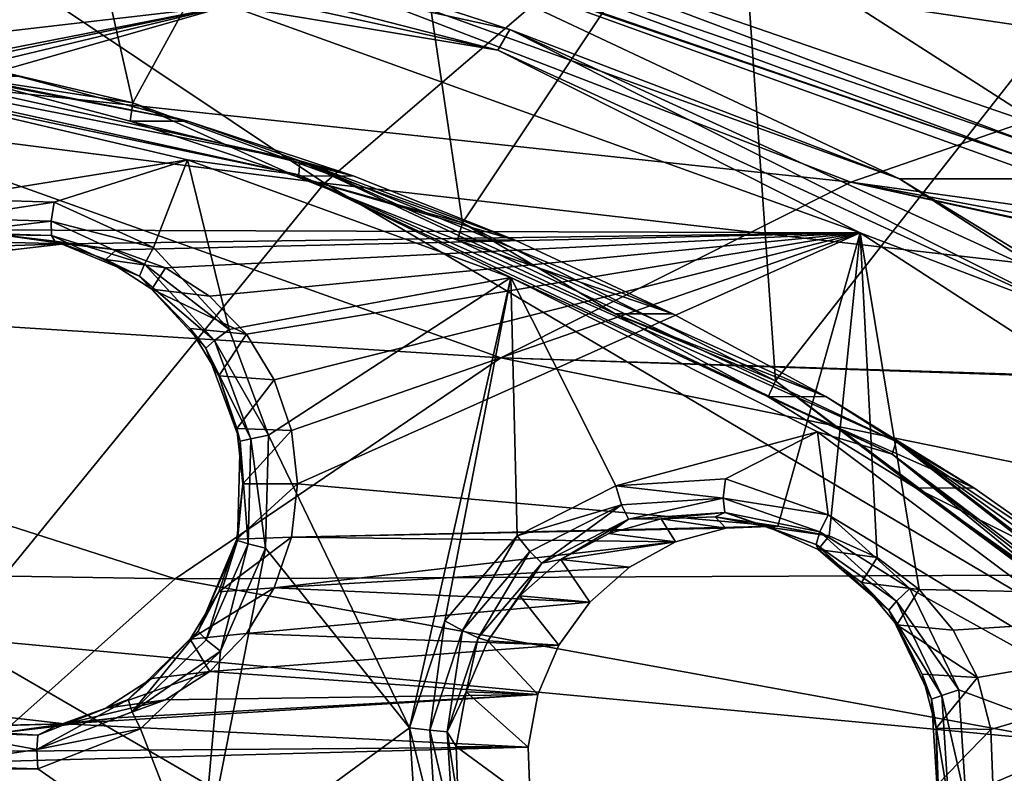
# Model space of a CAD drawing. Header units: metres. Extents: x -240 to 45, y -77 to 27.
# Tile 63 of 256: x -213 to -208, y 11 to 15. Entities that reach past the tile are written whole.
import ezdxf

# ---------------------------------------------------------------- set-up
doc = ezdxf.new("R2010")
doc.units = ezdxf.units.M
doc.layers.add('solid_MASSBILD_K_E_SW0001', color=7, linetype='CONTINUOUS')

msp = doc.modelspace()

# ---------------------------------------------------------------- linework, layer by layer
at = {"layer": 'solid_MASSBILD_K_E_SW0001'}
for points in [[(-212.247223, 14.479029, 271.117188), (-213.952271, 14.880937, 271.542328), (-212.891846, 17.325005, 271.277924)], [(-212.247223, 14.479029, 271.117188), (-212.891846, 17.325005, 271.277924), (-211.022079, 16.717222, 270.811737)], [(-215.449646, 16.857094, 296.693939), (-217.774826, 14.900922, 298.309448), (-211.291473, 14.076938, 306.029846)], [(-209.146774, 15.916646, 304.435272), (-215.449646, 16.857094, 296.693939), (-211.291473, 14.076938, 306.029846)], [(-210.602905, 13.879431, 270.707214), (-212.247223, 14.479029, 271.117188), (-211.022079, 16.717222, 270.811737)], [(-210.602905, 13.879431, 270.707214), (-211.022079, 16.717222, 270.811737), (-209.239487, 15.928711, 270.367279)], [(-212.496826, 15.556975, 294.435547), (-214.668472, 14.725536, 294.978943), (-218.339127, 16.457722, 286.646484)], [(-211.02681, 15.506247, 277.61496), (-207.690323, 14.354116, 276.783081), (-210.981445, 16.466694, 277.603668)], [(-207.690323, 14.354116, 276.783081), (-207.44577, 15.284187, 276.722107), (-210.981445, 16.466694, 277.603668)], [(-206.587463, 14.543553, 269.7453), (-209.239487, 15.928711, 270.367279), (-209.810822, 16.419205, 270.54895)], [(-206.587463, 14.543553, 269.7453), (-209.810822, 16.419205, 270.54895), (-207.066147, 15.089117, 269.976349)], [(-210.250778, 16.081873, 293.817322), (-206.830307, 14.718709, 301.43573), (-212.496826, 15.556975, 294.435547)], [(-210.250778, 16.081873, 293.817322), (-204.939423, 15.106506, 300.791168), (-206.830307, 14.718709, 301.43573)], [(-209.146774, 15.916646, 304.435272), (-211.291473, 14.076938, 306.029846), (-204.662613, 13.317305, 313.60498)], [(-209.042175, 13.091633, 270.318085), (-210.602905, 13.879431, 270.707214), (-209.239487, 15.928711, 270.367279)], [(-209.042175, 13.091633, 270.318085), (-209.239487, 15.928711, 270.367279), (-207.563995, 14.972547, 269.949524)], [(-206.587463, 14.543553, 269.7453), (-207.563995, 14.972547, 269.949524), (-209.239487, 15.928711, 270.367279)], [(-202.670074, 15.05127, 312.058685), (-209.146774, 15.916646, 304.435272), (-204.662613, 13.317305, 313.60498)], [(-212.496826, 15.556975, 294.435547), (-208.665161, 14.082413, 302.014618), (-214.668472, 14.725536, 294.978943)], [(-213.463821, 15.524296, 274.666962), (-213.501556, 15.414954, 274.56311), (-210.426163, 14.741246, 273.796326)], [(-210.366608, 14.845809, 273.894745), (-213.463821, 15.524296, 274.666962), (-210.426163, 14.741246, 273.796326)], [(-211.631714, 15.257619, 274.364746), (-213.463821, 15.524296, 274.666962), (-210.366608, 14.845809, 273.894745)], [(-212.496826, 15.556975, 294.435547), (-206.830307, 14.718709, 301.43573), (-208.665161, 14.082413, 302.014618)], [(-207.744644, 14.266894, 276.769073), (-211.02681, 15.506247, 277.61496), (-211.059692, 15.409886, 277.595612)], [(-207.744644, 14.266894, 276.769073), (-207.690323, 14.354116, 276.783081), (-211.02681, 15.506247, 277.61496)], [(-211.767685, 14.964815, 274.089478), (-210.426163, 14.741246, 273.796326), (-213.501556, 15.414954, 274.56311)], [(-211.059692, 15.409886, 277.595612), (-211.092117, 15.338173, 277.528198), (-207.792496, 14.2005, 276.705505)], [(-207.744644, 14.266894, 276.769073), (-211.059692, 15.409886, 277.595612), (-207.792496, 14.2005, 276.705505)], [(-207.792496, 14.2005, 276.705505), (-211.092117, 15.338173, 277.528198), (-210.88176, 15.257619, 277.372681)], [(-208.422134, 14.100156, 273.564514), (-210.88176, 15.257619, 277.372681), (-211.631714, 15.257619, 274.364746)], [(-208.422134, 14.100156, 273.564514), (-211.631714, 15.257619, 274.364746), (-210.366608, 14.845809, 273.894745)], [(-207.792496, 14.2005, 276.705505), (-210.88176, 15.257619, 277.372681), (-207.67218, 14.100156, 276.572449)], [(-208.422134, 14.100156, 273.564514), (-207.67218, 14.100156, 276.572449), (-210.88176, 15.257619, 277.372681)], [(-221.545456, 13.829935, 276.527344), (-211.767685, 14.964815, 274.089478), (-218.396988, 14.965276, 275.74234)], [(-221.545456, 13.829935, 276.527344), (-216.396622, 14.058199, 275.243591), (-211.767685, 14.964815, 274.089478)], [(-211.767685, 14.964815, 274.089478), (-216.396622, 14.058199, 275.243591), (-216.13652, 14.048155, 275.178741)], [(-211.767685, 14.964815, 274.089478), (-216.13652, 14.048155, 275.178741), (-215.885269, 13.978768, 275.116119)], [(-211.767685, 14.964815, 274.089478), (-215.885269, 13.978768, 275.116119), (-215.655289, 13.853526, 275.058777)], [(-211.767685, 14.964815, 274.089478), (-215.655289, 13.853526, 275.058777), (-208.619354, 13.829039, 273.304504)], [(-211.767685, 14.964815, 274.089478), (-208.619354, 13.829039, 273.304504), (-210.426163, 14.741246, 273.796326)], [(-206.254837, 11.003098, 269.623138), (-209.042175, 13.091633, 270.318085), (-207.563995, 14.972547, 269.949524)], [(-211.291473, 14.076938, 306.029846), (-217.774826, 14.900922, 298.309448), (-213.14212, 11.809993, 307.405731)], [(-214.614746, 14.892681, 273.15036), (-212.814865, 14.61101, 272.598511), (-211.974045, 14.38726, 272.388885)], [(-211.415543, 14.18867, 272.352692), (-214.614746, 14.892681, 273.15036), (-211.974045, 14.38726, 272.388885)], [(-214.604248, 14.819764, 273.223236), (-214.614746, 14.892681, 273.15036), (-211.415543, 14.18867, 272.352692)], [(-213.102753, 14.610443, 271.433563), (-213.952271, 14.880937, 271.542328), (-212.247223, 14.479029, 271.117188)], [(-210.366608, 14.845809, 273.894745), (-210.426163, 14.741246, 273.796326), (-207.553879, 13.423276, 273.0802)], [(-207.473953, 13.51849, 273.173523), (-210.366608, 14.845809, 273.894745), (-207.553879, 13.423276, 273.0802)], [(-208.422134, 14.100156, 273.564514), (-210.366608, 14.845809, 273.894745), (-207.473953, 13.51849, 273.173523)], [(-211.420135, 14.119077, 272.429352), (-213.646271, 14.586587, 273.011932), (-214.604248, 14.819764, 273.223236)], [(-211.420135, 14.119077, 272.429352), (-214.604248, 14.819764, 273.223236), (-211.415543, 14.18867, 272.352692)], [(-208.619354, 13.829039, 273.304504), (-207.553879, 13.423276, 273.0802), (-210.426163, 14.741246, 273.796326)], [(-214.668472, 14.725536, 294.978943), (-210.41124, 13.205338, 302.526398), (-216.718201, 13.602941, 295.44696)], [(-214.668472, 14.725536, 294.978943), (-208.665161, 14.082413, 302.014618), (-210.41124, 13.205338, 302.526398)], [(-204.266953, 13.475583, 307.196472), (-208.665161, 14.082413, 302.014618), (-206.830307, 14.718709, 301.43573)], [(-213.102753, 14.610443, 271.433563), (-211.974045, 14.38726, 272.388885), (-212.814865, 14.61101, 272.598511)], [(-213.102753, 14.610443, 271.433563), (-212.247223, 14.479029, 271.117188), (-212.261917, 14.386533, 271.223938)], [(-213.102753, 14.610443, 271.433563), (-212.261917, 14.386533, 271.223938), (-211.974045, 14.38726, 272.388885)], [(-213.181976, 14.00011, 272.896179), (-213.646271, 14.586587, 273.011932), (-211.974426, 14.193598, 272.595093)], [(-211.420135, 14.119077, 272.429352), (-211.974426, 14.193598, 272.595093), (-213.646271, 14.586587, 273.011932)], [(-212.261917, 14.386533, 271.223938), (-212.247223, 14.479029, 271.117188), (-211.436127, 14.113493, 271.018036)], [(-211.436127, 14.113493, 271.018036), (-212.247223, 14.479029, 271.117188), (-210.602905, 13.879431, 270.707214)], [(-212.261917, 14.386533, 271.223938), (-211.14827, 14.114387, 272.182983), (-211.974045, 14.38726, 272.388885)], [(-212.261917, 14.386533, 271.223938), (-211.436127, 14.113493, 271.018036), (-211.14827, 14.114387, 272.182983)], [(-211.415543, 14.18867, 272.352692), (-211.974045, 14.38726, 272.388885), (-211.14827, 14.114387, 272.182983)], [(-213.181976, 14.00011, 272.896179), (-211.974426, 14.193598, 272.595093), (-212.640442, 13.983525, 272.761169)], [(-212.145599, 13.756351, 272.637787), (-212.640442, 13.983525, 272.761169), (-211.974426, 14.193598, 272.595093)], [(-211.767929, 13.346885, 272.54361), (-212.145599, 13.756351, 272.637787), (-211.974426, 14.193598, 272.595093)], [(-211.767929, 13.346885, 272.54361), (-211.974426, 14.193598, 272.595093), (-210.361984, 13.60683, 272.193085)], [(-211.420135, 14.119077, 272.429352), (-210.361984, 13.60683, 272.193085), (-211.974426, 14.193598, 272.595093)], [(-211.420135, 14.119077, 272.429352), (-211.415543, 14.18867, 272.352692), (-208.440018, 12.787502, 271.610809)], [(-211.415543, 14.18867, 272.352692), (-211.14827, 14.114387, 272.182983), (-210.340424, 13.793482, 271.981567)], [(-211.415543, 14.18867, 272.352692), (-210.340424, 13.793482, 271.981567), (-209.553329, 13.42582, 271.785339)], [(-211.415543, 14.18867, 272.352692), (-209.553329, 13.42582, 271.785339), (-208.789673, 13.012846, 271.59494)], [(-208.440018, 12.787502, 271.610809), (-211.415543, 14.18867, 272.352692), (-208.789673, 13.012846, 271.59494)], [(-211.436127, 14.113493, 271.018036), (-210.340424, 13.793482, 271.981567), (-211.14827, 14.114387, 272.182983)], [(-211.436127, 14.113493, 271.018036), (-210.602905, 13.879431, 270.707214), (-210.628281, 13.792418, 270.81662)], [(-211.436127, 14.113493, 271.018036), (-210.628281, 13.792418, 270.81662), (-210.340424, 13.793482, 271.981567)], [(-208.458755, 12.724573, 271.690979), (-210.361984, 13.60683, 272.193085), (-211.420135, 14.119077, 272.429352)], [(-208.458755, 12.724573, 271.690979), (-211.420135, 14.119077, 272.429352), (-208.440018, 12.787502, 271.610809)], [(-205.542953, 12.235651, 272.846649), (-207.67218, 14.100156, 276.572449), (-208.422134, 14.100156, 273.564514)], [(-205.542953, 12.235651, 272.846649), (-208.422134, 14.100156, 273.564514), (-207.473953, 13.51849, 273.173523)], [(-211.291473, 14.076938, 306.029846), (-213.14212, 11.809993, 307.405731), (-206.383362, 11.176867, 314.940369)], [(-204.662613, 13.317305, 313.60498), (-211.291473, 14.076938, 306.029846), (-206.383362, 11.176867, 314.940369)], [(-203.750198, 12.993932, 308.837189), (-210.41124, 13.205338, 302.526398), (-208.665161, 14.082413, 302.014618)], [(-203.970032, 13.064858, 308.48819), (-203.750198, 12.993932, 308.837189), (-208.665161, 14.082413, 302.014618)], [(-204.225235, 13.250928, 307.820404), (-203.970032, 13.064858, 308.48819), (-208.665161, 14.082413, 302.014618)], [(-204.266953, 13.475583, 307.196472), (-204.225235, 13.250928, 307.820404), (-208.665161, 14.082413, 302.014618)], [(-213.164474, 13.902812, 272.918182), (-213.181976, 14.00011, 272.896179), (-212.640442, 13.983525, 272.761169)], [(-213.164474, 13.902812, 272.918182), (-212.640442, 13.983525, 272.761169), (-212.65538, 13.888091, 272.79126)], [(-212.65538, 13.888091, 272.79126), (-212.640442, 13.983525, 272.761169), (-212.145599, 13.756351, 272.637787)], [(-213.13559, 13.8309, 272.983551), (-213.164474, 13.902812, 272.918182), (-212.65538, 13.888091, 272.79126)], [(-215.457886, 13.678462, 275.009552), (-212.589249, 13.774187, 274.294312), (-215.655289, 13.853526, 275.058777)], [(-208.619354, 13.829039, 273.304504), (-215.655289, 13.853526, 275.058777), (-212.589249, 13.774187, 274.294312)], [(-213.13559, 13.8309, 272.983551), (-212.65538, 13.888091, 272.79126), (-212.654099, 13.816978, 272.863495)], [(-212.190506, 13.673702, 272.675354), (-212.65538, 13.888091, 272.79126), (-212.145599, 13.756351, 272.637787)], [(-212.654099, 13.816978, 272.863495), (-212.65538, 13.888091, 272.79126), (-212.190506, 13.673702, 272.675354)], [(-210.628281, 13.792418, 270.81662), (-210.602905, 13.879431, 270.707214), (-209.841171, 13.424583, 270.620361)], [(-209.841171, 13.424583, 270.620361), (-210.602905, 13.879431, 270.707214), (-209.042175, 13.091633, 270.318085)], [(-213.13559, 13.8309, 272.983551), (-212.654099, 13.816978, 272.863495), (-212.905334, 13.81983, 273.026123)], [(-212.589249, 13.774187, 274.294312), (-212.905334, 13.81983, 273.026123), (-212.636902, 13.788658, 272.959198)], [(-212.654099, 13.816978, 272.863495), (-212.636902, 13.788658, 272.959198), (-212.905334, 13.81983, 273.026123)], [(-212.589249, 13.774187, 274.294312), (-212.847702, 13.744165, 274.358765), (-212.905334, 13.81983, 273.026123)], [(-212.214432, 13.614213, 272.753876), (-212.636902, 13.788658, 272.959198), (-212.654099, 13.816978, 272.863495)], [(-212.214432, 13.614213, 272.753876), (-212.654099, 13.816978, 272.863495), (-212.190506, 13.673702, 272.675354)], [(-208.619354, 13.829039, 273.304504), (-212.589249, 13.774187, 274.294312), (-212.330566, 13.744163, 274.229828)], [(-208.619354, 13.829039, 273.304504), (-212.330566, 13.744163, 274.229828), (-212.084869, 13.655541, 274.168549)], [(-208.619354, 13.829039, 273.304504), (-212.084869, 13.655541, 274.168549), (-211.864655, 13.512921, 274.113647)], [(-208.619354, 13.829039, 273.304504), (-211.864655, 13.512921, 274.113647), (-211.68071, 13.323382, 274.06778)], [(-208.619354, 13.829039, 273.304504), (-211.68071, 13.323382, 274.06778), (-211.542145, 13.096129, 274.033234)], [(-208.619354, 13.829039, 273.304504), (-211.542145, 13.096129, 274.033234), (-211.456223, 12.842987, 274.01181)], [(-208.619354, 13.829039, 273.304504), (-211.456223, 12.842987, 274.01181), (-211.427109, 12.576727, 274.004547)], [(-208.619354, 13.829039, 273.304504), (-211.427109, 12.576727, 274.004547), (-209.029129, 12.365992, 273.406677)], [(-208.619354, 13.829039, 273.304504), (-209.029129, 12.365992, 273.406677), (-208.773575, 12.316168, 273.342957)], [(-208.619354, 13.829039, 273.304504), (-208.773575, 12.316168, 273.342957), (-208.534973, 12.208896, 273.283478)], [(-208.619354, 13.829039, 273.304504), (-208.534973, 12.208896, 273.283478), (-208.325531, 12.049574, 273.231262)], [(-208.619354, 13.829039, 273.304504), (-208.325531, 12.049574, 273.231262), (-205.795242, 11.999644, 272.600372)], [(-208.619354, 13.829039, 273.304504), (-205.795242, 11.999644, 272.600372), (-207.553879, 13.423276, 273.0802)], [(-215.457886, 13.678462, 275.009552), (-212.847702, 13.744165, 274.358765), (-212.589249, 13.774187, 274.294312)], [(-212.330566, 13.744163, 274.229828), (-212.589249, 13.774187, 274.294312), (-212.636902, 13.788658, 272.959198)], [(-212.381927, 13.696709, 272.89563), (-212.330566, 13.744163, 274.229828), (-212.636902, 13.788658, 272.959198)], [(-212.214432, 13.614213, 272.753876), (-212.381927, 13.696709, 272.89563), (-212.636902, 13.788658, 272.959198)], [(-212.190506, 13.673702, 272.675354), (-212.145599, 13.756351, 272.637787), (-211.767929, 13.346885, 272.54361)], [(-210.628281, 13.792418, 270.81662), (-209.553329, 13.42582, 271.785339), (-210.340424, 13.793482, 271.981567)], [(-210.628281, 13.792418, 270.81662), (-209.841171, 13.424583, 270.620361), (-209.553329, 13.42582, 271.785339)], [(-212.084869, 13.655541, 274.168549), (-212.330566, 13.744163, 274.229828), (-212.381927, 13.696709, 272.89563)], [(-212.084869, 13.655541, 274.168549), (-212.381927, 13.696709, 272.89563), (-212.153198, 13.54859, 272.838593)], [(-212.214432, 13.614213, 272.753876), (-212.153198, 13.54859, 272.838593), (-212.381927, 13.696709, 272.89563)], [(-212.214432, 13.614213, 272.753876), (-212.190506, 13.673702, 272.675354), (-211.840622, 13.292286, 272.588104)], [(-211.840622, 13.292286, 272.588104), (-212.190506, 13.673702, 272.675354), (-211.767929, 13.346885, 272.54361)], [(-211.883514, 13.253478, 272.671387), (-212.153198, 13.54859, 272.838593), (-212.214432, 13.614213, 272.753876)], [(-211.883514, 13.253478, 272.671387), (-212.214432, 13.614213, 272.753876), (-211.840622, 13.292286, 272.588104)], [(-211.864655, 13.512921, 274.113647), (-212.084869, 13.655541, 274.168549), (-212.153198, 13.54859, 272.838593)], [(-216.718201, 13.602941, 295.44696), (-212.036407, 12.102674, 302.970123), (-218.598785, 12.209254, 295.839294)], [(-216.718201, 13.602941, 295.44696), (-210.41124, 13.205338, 302.526398), (-212.036407, 12.102674, 302.970123)], [(-211.571793, 12.819829, 272.49472), (-211.767929, 13.346885, 272.54361), (-210.361984, 13.60683, 272.193085)], [(-211.571793, 12.819829, 272.49472), (-210.361984, 13.60683, 272.193085), (-210.867355, 11.358562, 272.319092)], [(-210.691559, 11.89326, 272.275238), (-210.867355, 11.358562, 272.319092), (-210.361984, 13.60683, 272.193085)], [(-210.33017, 12.317538, 272.18515), (-210.691559, 11.89326, 272.275238), (-210.361984, 13.60683, 272.193085)], [(-209.838577, 12.566439, 272.062592), (-210.361984, 13.60683, 272.193085), (-208.831467, 12.83565, 271.811462)], [(-208.458755, 12.724573, 271.690979), (-208.831467, 12.83565, 271.811462), (-210.361984, 13.60683, 272.193085)], [(-209.838577, 12.566439, 272.062592), (-210.33017, 12.317538, 272.18515), (-210.361984, 13.60683, 272.193085)], [(-211.68071, 13.323382, 274.06778), (-212.153198, 13.54859, 272.838593), (-211.962189, 13.351729, 272.790985)], [(-211.883514, 13.253478, 272.671387), (-211.962189, 13.351729, 272.790985), (-212.153198, 13.54859, 272.838593)], [(-211.68071, 13.323382, 274.06778), (-211.864655, 13.512921, 274.113647), (-212.153198, 13.54859, 272.838593)], [(-209.841171, 13.424583, 270.620361), (-208.789673, 13.012846, 271.59494), (-209.553329, 13.42582, 271.785339)], [(-209.841171, 13.424583, 270.620361), (-209.042175, 13.091633, 270.318085), (-209.077545, 13.011436, 270.429962)], [(-209.841171, 13.424583, 270.620361), (-209.077545, 13.011436, 270.429962), (-208.789673, 13.012846, 271.59494)], [(-211.68071, 13.323382, 274.06778), (-211.962189, 13.351729, 272.790985), (-211.818466, 13.116, 272.755157)], [(-211.883514, 13.253478, 272.671387), (-211.818466, 13.116, 272.755157), (-211.962189, 13.351729, 272.790985)], [(-211.840622, 13.292286, 272.588104), (-211.767929, 13.346885, 272.54361), (-211.571793, 12.819829, 272.49472)], [(-211.542145, 13.096129, 274.033234), (-211.68071, 13.323382, 274.06778), (-211.818466, 13.116, 272.755157)], [(-211.883514, 13.253478, 272.671387), (-211.840622, 13.292286, 272.588104), (-211.658997, 12.801908, 272.542847)], [(-211.658997, 12.801908, 272.542847), (-211.840622, 13.292286, 272.588104), (-211.571793, 12.819829, 272.49472)], [(-211.711731, 12.789689, 272.62854), (-211.818466, 13.116, 272.755157), (-211.883514, 13.253478, 272.671387)], [(-211.711731, 12.789689, 272.62854), (-211.883514, 13.253478, 272.671387), (-211.658997, 12.801908, 272.542847)], [(-205.145859, 12.132355, 309.470001), (-212.036407, 12.102674, 302.970123), (-210.41124, 13.205338, 302.526398)], [(-203.695724, 12.981476, 308.911041), (-205.145859, 12.132355, 309.470001), (-210.41124, 13.205338, 302.526398)], [(-203.750198, 12.993932, 308.837189), (-203.695724, 12.981476, 308.911041), (-210.41124, 13.205338, 302.526398)], [(-211.542145, 13.096129, 274.033234), (-211.818466, 13.116, 272.755157), (-211.729248, 12.853222, 272.73291)], [(-211.711731, 12.789689, 272.62854), (-211.729248, 12.853222, 272.73291), (-211.818466, 13.116, 272.755157)], [(-211.456223, 12.842987, 274.01181), (-211.542145, 13.096129, 274.033234), (-211.729248, 12.853222, 272.73291)], [(-209.077545, 13.011436, 270.429962), (-209.042175, 13.091633, 270.318085), (-208.339951, 12.554583, 270.246063)], [(-208.339951, 12.554583, 270.246063), (-209.042175, 13.091633, 270.318085), (-206.254837, 11.003098, 269.623138)], [(-209.077545, 13.011436, 270.429962), (-208.052032, 12.556164, 271.411011), (-208.789673, 13.012846, 271.59494)], [(-209.077545, 13.011436, 270.429962), (-208.339951, 12.554583, 270.246063), (-208.052032, 12.556164, 271.411011)], [(-208.440018, 12.787502, 271.610809), (-208.789673, 13.012846, 271.59494), (-208.052032, 12.556164, 271.411011)], [(-211.456223, 12.842987, 274.01181), (-211.729248, 12.853222, 272.73291), (-211.699005, 12.576571, 272.725372)], [(-211.711731, 12.789689, 272.62854), (-211.699005, 12.576571, 272.725372), (-211.729248, 12.853222, 272.73291)], [(-211.427109, 12.576727, 274.004547), (-211.456223, 12.842987, 274.01181), (-211.699005, 12.576571, 272.725372)], [(-209.291473, 12.601879, 271.926178), (-209.838577, 12.566439, 272.062592), (-208.831467, 12.83565, 271.811462)], [(-209.291473, 12.601879, 271.926178), (-208.831467, 12.83565, 271.811462), (-208.778732, 12.421522, 271.79834)], [(-208.778732, 12.421522, 271.79834), (-208.831467, 12.83565, 271.811462), (-206.09787, 10.790698, 271.129913)], [(-208.458755, 12.724573, 271.690979), (-206.09787, 10.790698, 271.129913), (-208.831467, 12.83565, 271.811462)], [(-211.72525, 12.293455, 272.631897), (-211.699005, 12.576571, 272.725372), (-211.711731, 12.789689, 272.62854)], [(-211.72525, 12.293455, 272.631897), (-211.711731, 12.789689, 272.62854), (-211.673279, 12.277224, 272.546387)], [(-211.711731, 12.789689, 272.62854), (-211.658997, 12.801908, 272.542847), (-211.673279, 12.277224, 272.546387)], [(-211.673279, 12.277224, 272.546387), (-211.658997, 12.801908, 272.542847), (-211.586853, 12.255483, 272.498474)], [(-211.658997, 12.801908, 272.542847), (-211.571793, 12.819829, 272.49472), (-211.586853, 12.255483, 272.498474)], [(-211.586853, 12.255483, 272.498474), (-211.571793, 12.819829, 272.49472), (-210.867355, 11.358562, 272.319092)], [(-208.458755, 12.724573, 271.690979), (-208.440018, 12.787502, 271.610809), (-205.833557, 10.749776, 270.960968)], [(-208.440018, 12.787502, 271.610809), (-208.052032, 12.556164, 271.411011), (-207.34288, 12.057521, 271.234222)], [(-208.440018, 12.787502, 271.610809), (-207.34288, 12.057521, 271.234222), (-206.664551, 11.518802, 271.065094)], [(-208.440018, 12.787502, 271.610809), (-206.664551, 11.518802, 271.065094), (-206.019211, 10.942009, 270.904175)], [(-205.833557, 10.749776, 270.960968), (-208.440018, 12.787502, 271.610809), (-206.019211, 10.942009, 270.904175)], [(-205.864838, 10.696651, 271.04425), (-206.09787, 10.790698, 271.129913), (-208.458755, 12.724573, 271.690979)], [(-205.864838, 10.696651, 271.04425), (-208.458755, 12.724573, 271.690979), (-205.833557, 10.749776, 270.960968)], [(-211.427109, 12.576727, 274.004547), (-211.699005, 12.576571, 272.725372), (-211.729248, 12.29992, 272.73291)], [(-211.456238, 12.310074, 274.01181), (-211.427109, 12.576727, 274.004547), (-211.729248, 12.29992, 272.73291)], [(-211.72525, 12.293455, 272.631897), (-211.729248, 12.29992, 272.73291), (-211.699005, 12.576571, 272.725372)], [(-211.456238, 12.310074, 274.01181), (-209.029129, 12.365992, 273.406677), (-211.427109, 12.576727, 274.004547)], [(-209.302307, 12.505468, 271.955261), (-209.838577, 12.566439, 272.062592), (-209.291473, 12.601879, 271.926178)], [(-209.302307, 12.505468, 271.955261), (-209.291473, 12.601879, 271.926178), (-208.778732, 12.421522, 271.79834)], [(-209.810516, 12.471139, 272.08197), (-210.33017, 12.317538, 272.18515), (-209.838577, 12.566439, 272.062592)], [(-209.302307, 12.505468, 271.955261), (-209.810516, 12.471139, 272.08197), (-209.838577, 12.566439, 272.062592)], [(-208.339951, 12.554583, 270.246063), (-207.34288, 12.057521, 271.234222), (-208.052032, 12.556164, 271.411011)], [(-208.339951, 12.554583, 270.246063), (-206.254837, 11.003098, 269.623138), (-207.630844, 12.05577, 270.069275)], [(-208.339951, 12.554583, 270.246063), (-207.630844, 12.05577, 270.069275), (-207.34288, 12.057521, 271.234222)], [(-209.775162, 12.400681, 272.145691), (-209.810516, 12.471139, 272.08197), (-209.302307, 12.505468, 271.955261)], [(-209.29451, 12.433149, 272.025848), (-209.775162, 12.400681, 272.145691), (-209.302307, 12.505468, 271.955261)], [(-209.302307, 12.505468, 271.955261), (-208.778732, 12.421522, 271.79834), (-208.820038, 12.336747, 271.834991)], [(-209.29451, 12.433149, 272.025848), (-209.302307, 12.505468, 271.955261), (-208.820038, 12.336747, 271.834991)], [(-209.810516, 12.471139, 272.08197), (-210.267288, 12.238986, 272.195831), (-210.33017, 12.317538, 272.18515)], [(-210.207169, 12.181116, 272.253418), (-210.267288, 12.238986, 272.195831), (-209.810516, 12.471139, 272.08197)], [(-209.775162, 12.400681, 272.145691), (-210.207169, 12.181116, 272.253418), (-209.810516, 12.471139, 272.08197)], [(-209.29451, 12.433149, 272.025848), (-209.611969, 12.401101, 272.205017), (-209.775162, 12.400681, 272.145691)], [(-209.29451, 12.433149, 272.025848), (-209.342026, 12.411511, 272.137695), (-209.611969, 12.401101, 272.205017)], [(-209.29451, 12.433149, 272.025848), (-209.076614, 12.359753, 272.071533), (-209.342026, 12.411511, 272.137695)], [(-209.29451, 12.433149, 272.025848), (-208.838394, 12.273578, 271.91214), (-209.076614, 12.359753, 272.071533)], [(-209.29451, 12.433149, 272.025848), (-208.820038, 12.336747, 271.834991), (-208.838394, 12.273578, 271.91214)], [(-209.775162, 12.400681, 272.145691), (-210.111725, 12.198956, 272.32962), (-210.207169, 12.181116, 272.253418)], [(-209.775162, 12.400681, 272.145691), (-209.87291, 12.329044, 272.27005), (-210.111725, 12.198956, 272.32962)], [(-209.540604, 12.286533, 273.53421), (-209.87291, 12.329044, 272.27005), (-209.611969, 12.401101, 272.205017)], [(-209.775162, 12.400681, 272.145691), (-209.611969, 12.401101, 272.205017), (-209.87291, 12.329044, 272.27005)], [(-209.289047, 12.35599, 273.471497), (-209.611969, 12.401101, 272.205017), (-209.342026, 12.411511, 272.137695)], [(-209.289047, 12.35599, 273.471497), (-209.540604, 12.286533, 273.53421), (-209.611969, 12.401101, 272.205017)], [(-209.029129, 12.365992, 273.406677), (-209.342026, 12.411511, 272.137695), (-209.076614, 12.359753, 272.071533)], [(-209.029129, 12.365992, 273.406677), (-209.289047, 12.35599, 273.471497), (-209.342026, 12.411511, 272.137695)], [(-208.820038, 12.336747, 271.834991), (-208.778732, 12.421522, 271.79834), (-208.370865, 12.054118, 271.696625)], [(-208.370865, 12.054118, 271.696625), (-208.778732, 12.421522, 271.79834), (-206.09787, 10.790698, 271.129913)], [(-211.456238, 12.310074, 274.01181), (-209.289047, 12.35599, 273.471497), (-209.029129, 12.365992, 273.406677)], [(-211.456238, 12.310074, 274.01181), (-209.540604, 12.286533, 273.53421), (-209.289047, 12.35599, 273.471497)], [(-208.773575, 12.316168, 273.342957), (-209.029129, 12.365992, 273.406677), (-209.076614, 12.359753, 272.071533)], [(-208.773575, 12.316168, 273.342957), (-209.076614, 12.359753, 272.071533), (-208.82901, 12.248422, 272.009796)], [(-208.838394, 12.273578, 271.91214), (-208.82901, 12.248422, 272.009796), (-209.076614, 12.359753, 272.071533)], [(-208.838394, 12.273578, 271.91214), (-208.820038, 12.336747, 271.834991), (-208.437134, 11.990664, 271.739532)], [(-208.437134, 11.990664, 271.739532), (-208.820038, 12.336747, 271.834991), (-208.370865, 12.054118, 271.696625)], [(-211.921982, 11.840322, 272.680969), (-211.818466, 12.037141, 272.755157), (-211.729248, 12.29992, 272.73291)], [(-211.921982, 11.840322, 272.680969), (-211.729248, 12.29992, 272.73291), (-211.72525, 12.293455, 272.631897)], [(-211.921982, 11.840322, 272.680969), (-211.72525, 12.293455, 272.631897), (-211.881302, 11.798113, 272.598267)], [(-211.72525, 12.293455, 272.631897), (-211.673279, 12.277224, 272.546387), (-211.881302, 11.798113, 272.598267)], [(-211.456238, 12.310074, 274.01181), (-211.729248, 12.29992, 272.73291), (-211.818466, 12.037141, 272.755157)], [(-211.542252, 12.056803, 274.033264), (-211.456238, 12.310074, 274.01181), (-211.818466, 12.037141, 272.755157)], [(-211.542252, 12.056803, 274.033264), (-209.540604, 12.286533, 273.53421), (-211.456238, 12.310074, 274.01181)], [(-211.542252, 12.056803, 274.033264), (-209.77066, 12.161199, 273.591553), (-209.540604, 12.286533, 273.53421)], [(-210.603104, 11.844353, 272.279572), (-210.691559, 11.89326, 272.275238), (-210.33017, 12.317538, 272.18515)], [(-210.267288, 12.238986, 272.195831), (-210.603104, 11.844353, 272.279572), (-210.33017, 12.317538, 272.18515)], [(-209.540604, 12.286533, 273.53421), (-210.111725, 12.198956, 272.32962), (-209.87291, 12.329044, 272.27005)], [(-209.540604, 12.286533, 273.53421), (-209.77066, 12.161199, 273.591553), (-210.111725, 12.198956, 272.32962)], [(-208.534973, 12.208896, 273.283478), (-208.773575, 12.316168, 273.342957), (-208.82901, 12.248422, 272.009796)], [(-211.586853, 12.255483, 272.498474), (-210.867355, 11.358562, 272.319092), (-211.912918, 10.5915, 272.579773)], [(-211.810852, 11.740272, 272.554321), (-211.586853, 12.255483, 272.498474), (-211.912918, 10.5915, 272.579773)], [(-211.881302, 11.798113, 272.598267), (-211.673279, 12.277224, 272.546387), (-211.810852, 11.740272, 272.554321)], [(-211.673279, 12.277224, 272.546387), (-211.586853, 12.255483, 272.498474), (-211.810852, 11.740272, 272.554321)], [(-210.524765, 11.807881, 272.332611), (-210.603104, 11.844353, 272.279572), (-210.267288, 12.238986, 272.195831)], [(-210.207169, 12.181116, 272.253418), (-210.524765, 11.807881, 272.332611), (-210.267288, 12.238986, 272.195831)], [(-208.476242, 11.946259, 271.821838), (-208.82901, 12.248422, 272.009796), (-208.838394, 12.273578, 271.91214)], [(-208.476242, 11.946259, 271.821838), (-208.838394, 12.273578, 271.91214), (-208.437134, 11.990664, 271.739532)], [(-208.611664, 12.083101, 271.955597), (-208.534973, 12.208896, 273.283478), (-208.82901, 12.248422, 272.009796)], [(-208.476242, 11.946259, 271.821838), (-208.611664, 12.083101, 271.955597), (-208.82901, 12.248422, 272.009796)], [(-218.598785, 12.209254, 295.839294), (-212.036407, 12.102674, 302.970123), (-213.508606, 10.789955, 303.344879)], [(-209.967728, 11.986428, 273.640686), (-210.316483, 12.017358, 272.380646), (-210.111725, 12.198956, 272.32962)], [(-210.207169, 12.181116, 272.253418), (-210.111725, 12.198956, 272.32962), (-210.316483, 12.017358, 272.380646)], [(-209.77066, 12.161199, 273.591553), (-209.967728, 11.986428, 273.640686), (-210.111725, 12.198956, 272.32962)], [(-208.325531, 12.049574, 273.231262), (-208.534973, 12.208896, 273.283478), (-208.611664, 12.083101, 271.955597)], [(-211.542252, 12.056803, 274.033264), (-209.967728, 11.986428, 273.640686), (-209.77066, 12.161199, 273.591553)], [(-210.207169, 12.181116, 272.253418), (-210.476898, 11.793357, 272.420654), (-210.524765, 11.807881, 272.332611)], [(-210.207169, 12.181116, 272.253418), (-210.316483, 12.017358, 272.380646), (-210.476898, 11.793357, 272.420654)], [(-206.486115, 11.086336, 309.966125), (-213.508606, 10.789955, 303.344879), (-212.036407, 12.102674, 302.970123)], [(-205.145859, 12.132355, 309.470001), (-206.486115, 11.086336, 309.966125), (-212.036407, 12.102674, 302.970123)], [(-211.542252, 12.056803, 274.033264), (-211.818466, 12.037141, 272.755157), (-211.962189, 11.801412, 272.790985)], [(-211.680573, 11.829931, 274.067749), (-211.542252, 12.056803, 274.033264), (-211.962189, 11.801412, 272.790985)], [(-211.921982, 11.840322, 272.680969), (-211.962189, 11.801412, 272.790985), (-211.818466, 12.037141, 272.755157)], [(-211.680573, 11.829931, 274.067749), (-209.967728, 11.986428, 273.640686), (-211.542252, 12.056803, 274.033264)], [(-208.325531, 12.049574, 273.231262), (-208.611664, 12.083101, 271.955597), (-208.435455, 11.872081, 271.911682)], [(-208.476242, 11.946259, 271.821838), (-208.435455, 11.872081, 271.911682), (-208.611664, 12.083101, 271.955597)], [(-208.437134, 11.990664, 271.739532), (-208.370865, 12.054118, 271.696625), (-208.127075, 11.548114, 271.635864)], [(-208.155884, 11.846393, 273.188965), (-208.325531, 12.049574, 273.231262), (-208.435455, 11.872081, 271.911682)], [(-208.127075, 11.548114, 271.635864), (-208.370865, 12.054118, 271.696625), (-206.09787, 10.790698, 271.129913)], [(-205.795242, 11.999644, 272.600372), (-208.325531, 12.049574, 273.231262), (-208.155884, 11.846393, 273.188965)], [(-210.12236, 11.770539, 273.67926), (-210.476898, 11.793357, 272.420654), (-210.316483, 12.017358, 272.380646)], [(-209.967728, 11.986428, 273.640686), (-210.12236, 11.770539, 273.67926), (-210.316483, 12.017358, 272.380646)], [(-208.476242, 11.946259, 271.821838), (-208.437134, 11.990664, 271.739532), (-208.211868, 11.519904, 271.68338)], [(-205.795242, 11.999644, 272.600372), (-208.461334, 10.182257, 273.265106), (-206.285843, 9.968495, 272.722687)], [(-205.795242, 11.999644, 272.600372), (-208.264252, 10.357027, 273.215973), (-208.461334, 10.182257, 273.265106)], [(-208.211868, 11.519904, 271.68338), (-208.437134, 11.990664, 271.739532), (-208.127075, 11.548114, 271.635864)], [(-205.795242, 11.999644, 272.600372), (-208.109634, 10.572916, 273.177429), (-208.264252, 10.357027, 273.215973)], [(-205.795242, 11.999644, 272.600372), (-208.155884, 11.846393, 273.188965), (-208.034332, 11.609398, 273.158661)], [(-205.795242, 11.999644, 272.600372), (-208.005539, 10.818874, 273.151459), (-208.109634, 10.572916, 273.177429)], [(-205.795242, 11.999644, 272.600372), (-208.034332, 11.609398, 273.158661), (-207.966919, 11.350148, 273.141846)], [(-205.795242, 11.999644, 272.600372), (-207.957199, 11.08215, 273.139404), (-208.005539, 10.818874, 273.151459)], [(-205.795242, 11.999644, 272.600372), (-207.966919, 11.350148, 273.141846), (-207.957199, 11.08215, 273.139404)], [(-211.680573, 11.829931, 274.067749), (-210.12236, 11.770539, 273.67926), (-209.967728, 11.986428, 273.640686)], [(-208.263199, 11.501025, 271.768738), (-208.435455, 11.872081, 271.911682), (-208.476242, 11.946259, 271.821838)], [(-208.263199, 11.501025, 271.768738), (-208.476242, 11.946259, 271.821838), (-208.211868, 11.519904, 271.68338)], [(-210.7668, 11.347318, 272.320374), (-210.867355, 11.358562, 272.319092), (-210.691559, 11.89326, 272.275238)], [(-210.603104, 11.844353, 272.279572), (-210.7668, 11.347318, 272.320374), (-210.691559, 11.89326, 272.275238)], [(-212.272003, 11.499277, 272.768219), (-211.962189, 11.801412, 272.790985), (-211.921982, 11.840322, 272.680969)], [(-212.272003, 11.499277, 272.768219), (-211.921982, 11.840322, 272.680969), (-212.251389, 11.437515, 272.690521)], [(-211.921982, 11.840322, 272.680969), (-211.881302, 11.798113, 272.598267), (-212.251389, 11.437515, 272.690521)], [(-210.679596, 11.337797, 272.371216), (-210.7668, 11.347318, 272.320374), (-210.603104, 11.844353, 272.279572)], [(-210.524765, 11.807881, 272.332611), (-210.679596, 11.337797, 272.371216), (-210.603104, 11.844353, 272.279572)], [(-208.034332, 11.609398, 273.158661), (-208.435455, 11.872081, 271.911682), (-208.309235, 11.625941, 271.880188)], [(-208.263199, 11.501025, 271.768738), (-208.309235, 11.625941, 271.880188), (-208.435455, 11.872081, 271.911682)], [(-208.034332, 11.609398, 273.158661), (-208.155884, 11.846393, 273.188965), (-208.435455, 11.872081, 271.911682)], [(-213.14212, 11.809993, 307.405731), (-214.642731, 9.184826, 308.521332), (-207.779572, 8.695085, 316.023956)], [(-206.383362, 11.176867, 314.940369), (-213.14212, 11.809993, 307.405731), (-207.779572, 8.695085, 316.023956)], [(-212.272003, 11.499277, 272.768219), (-212.153198, 11.604551, 272.838593), (-211.962189, 11.801412, 272.790985)], [(-212.251389, 11.437515, 272.690521), (-211.881302, 11.798113, 272.598267), (-211.810852, 11.740272, 272.554321)], [(-211.864563, 11.64028, 274.113647), (-211.962189, 11.801412, 272.790985), (-212.153198, 11.604551, 272.838593)], [(-211.864563, 11.64028, 274.113647), (-211.680573, 11.829931, 274.067749), (-211.962189, 11.801412, 272.790985)], [(-211.864563, 11.64028, 274.113647), (-210.12236, 11.770539, 273.67926), (-211.680573, 11.829931, 274.067749)], [(-210.524765, 11.807881, 272.332611), (-210.584915, 11.538184, 272.447601), (-210.679596, 11.337797, 272.371216)], [(-210.524765, 11.807881, 272.332611), (-210.476898, 11.793357, 272.420654), (-210.584915, 11.538184, 272.447601)], [(-210.226456, 11.524581, 273.7052), (-210.584915, 11.538184, 272.447601), (-210.476898, 11.793357, 272.420654)], [(-210.12236, 11.770539, 273.67926), (-210.226456, 11.524581, 273.7052), (-210.476898, 11.793357, 272.420654)], [(-211.864563, 11.64028, 274.113647), (-210.226456, 11.524581, 273.7052), (-210.12236, 11.770539, 273.67926)], [(-212.251389, 11.437515, 272.690521), (-211.810852, 11.740272, 272.554321), (-212.209427, 11.353092, 272.653687)], [(-212.209427, 11.353092, 272.653687), (-211.810852, 11.740272, 272.554321), (-211.912918, 10.5915, 272.579773)], [(-211.864563, 11.64028, 274.113647), (-212.153198, 11.604551, 272.838593), (-212.381927, 11.456432, 272.89563)], [(-212.085083, 11.497493, 274.16861), (-211.864563, 11.64028, 274.113647), (-212.381927, 11.456432, 272.89563)], [(-212.272003, 11.499277, 272.768219), (-212.381927, 11.456432, 272.89563), (-212.153198, 11.604551, 272.838593)], [(-212.085083, 11.497493, 274.16861), (-210.226456, 11.524581, 273.7052), (-211.864563, 11.64028, 274.113647)], [(-208.034332, 11.609398, 273.158661), (-208.309235, 11.625941, 271.880188), (-208.239319, 11.357026, 271.862762)], [(-208.263199, 11.501025, 271.768738), (-208.239319, 11.357026, 271.862762), (-208.309235, 11.625941, 271.880188)], [(-207.966919, 11.350148, 273.141846), (-208.034332, 11.609398, 273.158661), (-208.239319, 11.357026, 271.862762)], [(-208.211868, 11.519904, 271.68338), (-208.127075, 11.548114, 271.635864), (-208.090393, 10.984894, 271.626709)], [(-208.090393, 10.984894, 271.626709), (-208.127075, 11.548114, 271.635864), (-206.09787, 10.790698, 271.129913)], [(-212.272003, 11.499277, 272.768219), (-212.251389, 11.437515, 272.690521), (-212.727188, 11.250328, 272.809174)], [(-212.722015, 11.32224, 272.880432), (-212.272003, 11.499277, 272.768219), (-212.727188, 11.250328, 272.809174)], [(-212.722015, 11.32224, 272.880432), (-212.381927, 11.456432, 272.89563), (-212.272003, 11.499277, 272.768219)], [(-212.085083, 11.497493, 274.16861), (-212.381927, 11.456432, 272.89563), (-212.636902, 11.364482, 272.959198)], [(-212.330597, 11.408976, 274.229828), (-212.085083, 11.497493, 274.16861), (-212.636902, 11.364482, 272.959198)], [(-212.58905, 11.378953, 274.294281), (-210.27478, 11.261305, 273.717255), (-210.226456, 11.524581, 273.7052)], [(-212.58905, 11.378953, 274.294281), (-210.226456, 11.524581, 273.7052), (-212.330597, 11.408976, 274.229828)], [(-212.330597, 11.408976, 274.229828), (-210.226456, 11.524581, 273.7052), (-212.085083, 11.497493, 274.16861)], [(-210.679596, 11.337797, 272.371216), (-210.584915, 11.538184, 272.447601), (-210.635132, 11.264636, 272.460114)], [(-210.27478, 11.261305, 273.717255), (-210.635132, 11.264636, 272.460114), (-210.584915, 11.538184, 272.447601)], [(-210.226456, 11.524581, 273.7052), (-210.27478, 11.261305, 273.717255), (-210.584915, 11.538184, 272.447601)], [(-208.263199, 11.501025, 271.768738), (-208.211868, 11.519904, 271.68338), (-208.178558, 10.996138, 271.675079)], [(-208.231705, 11.005658, 271.760864), (-208.239319, 11.357026, 271.862762), (-208.263199, 11.501025, 271.768738)], [(-208.231705, 11.005658, 271.760864), (-208.263199, 11.501025, 271.768738), (-208.178558, 10.996138, 271.675079)], [(-208.178558, 10.996138, 271.675079), (-208.211868, 11.519904, 271.68338), (-208.090393, 10.984894, 271.626709)], [(-212.722015, 11.32224, 272.880432), (-212.636902, 11.364482, 272.959198), (-212.381927, 11.456432, 272.89563)], [(-219.09549, 11.193665, 275.916504), (-212.58905, 11.378953, 274.294281), (-212.847733, 11.408978, 274.358765)], [(-212.58905, 11.378953, 274.294281), (-213.173767, 11.364482, 273.093048), (-212.847733, 11.408978, 274.358765)], [(-212.330597, 11.408976, 274.229828), (-212.636902, 11.364482, 272.959198), (-212.905334, 11.33331, 273.026123)], [(-212.58905, 11.378953, 274.294281), (-212.330597, 11.408976, 274.229828), (-212.905334, 11.33331, 273.026123)], [(-212.727188, 11.250328, 272.809174), (-212.251389, 11.437515, 272.690521), (-212.209427, 11.353092, 272.653687)], [(-219.09549, 11.193665, 275.916504), (-210.27478, 11.261305, 273.717255), (-212.58905, 11.378953, 274.294281)], [(-212.58905, 11.378953, 274.294281), (-212.905334, 11.33331, 273.026123), (-213.173767, 11.364482, 273.093048)], [(-212.722015, 11.32224, 272.880432), (-212.905334, 11.33331, 273.026123), (-212.636902, 11.364482, 272.959198)], [(-212.727188, 11.250328, 272.809174), (-212.209427, 11.353092, 272.653687), (-212.722076, 11.15303, 272.781525)], [(-212.722076, 11.15303, 272.781525), (-212.209427, 11.353092, 272.653687), (-211.912918, 10.5915, 272.579773)], [(-210.867355, 11.358562, 272.319092), (-210.830688, 10.795341, 272.309937), (-211.912918, 10.5915, 272.579773)], [(-210.73349, 10.823551, 272.312073), (-210.830688, 10.795341, 272.309937), (-210.867355, 11.358562, 272.319092)], [(-210.7668, 11.347318, 272.320374), (-210.73349, 10.823551, 272.312073), (-210.867355, 11.358562, 272.319092)], [(-207.966919, 11.350148, 273.141846), (-208.239319, 11.357026, 271.862762), (-208.229218, 11.078819, 271.86026)], [(-208.231705, 11.005658, 271.760864), (-208.229218, 11.078819, 271.86026), (-208.239319, 11.357026, 271.862762)], [(-207.957199, 11.08215, 273.139404), (-207.966919, 11.350148, 273.141846), (-208.229218, 11.078819, 271.86026)], [(-213.203506, 11.336163, 273.000488), (-212.727188, 11.250328, 272.809174), (-213.263611, 11.169615, 272.916534)], [(-213.203506, 11.336163, 273.000488), (-212.905334, 11.33331, 273.026123), (-212.722015, 11.32224, 272.880432)], [(-212.722015, 11.32224, 272.880432), (-212.727188, 11.250328, 272.809174), (-213.203506, 11.336163, 273.000488)], [(-210.648102, 10.84243, 272.363342), (-210.73349, 10.823551, 272.312073), (-210.7668, 11.347318, 272.320374)], [(-210.679596, 11.337797, 272.371216), (-210.648102, 10.84243, 272.363342), (-210.7668, 11.347318, 272.320374)], [(-210.679596, 11.337797, 272.371216), (-210.635132, 11.264636, 272.460114), (-210.625031, 10.986429, 272.457581)], [(-210.679596, 11.337797, 272.371216), (-210.625031, 10.986429, 272.457581), (-210.648102, 10.84243, 272.363342)], [(-219.292618, 11.018811, 275.965668), (-210.265076, 10.993307, 273.714844), (-210.27478, 11.261305, 273.717255)], [(-219.292618, 11.018811, 275.965668), (-210.27478, 11.261305, 273.717255), (-219.09549, 11.193665, 275.916504)], [(-212.727188, 11.250328, 272.809174), (-212.722076, 11.15303, 272.781525), (-213.263611, 11.169615, 272.916534)], [(-210.265076, 10.993307, 273.714844), (-210.625031, 10.986429, 272.457581), (-210.635132, 11.264636, 272.460114)], [(-210.27478, 11.261305, 273.717255), (-210.265076, 10.993307, 273.714844), (-210.635132, 11.264636, 272.460114)], [(-213.263611, 11.169615, 272.916534), (-212.722076, 11.15303, 272.781525), (-214.43309, 11.151222, 273.20813)], [(-212.722076, 11.15303, 272.781525), (-211.912918, 10.5915, 272.579773), (-214.43309, 11.151222, 273.20813)], [(-213.052292, 10.832513, 272.842346), (-214.43309, 11.151222, 273.20813), (-211.912918, 10.5915, 272.579773)]]:
    msp.add_3dface(points, dxfattribs=at)

doc.saveas('drawing.dxf')
